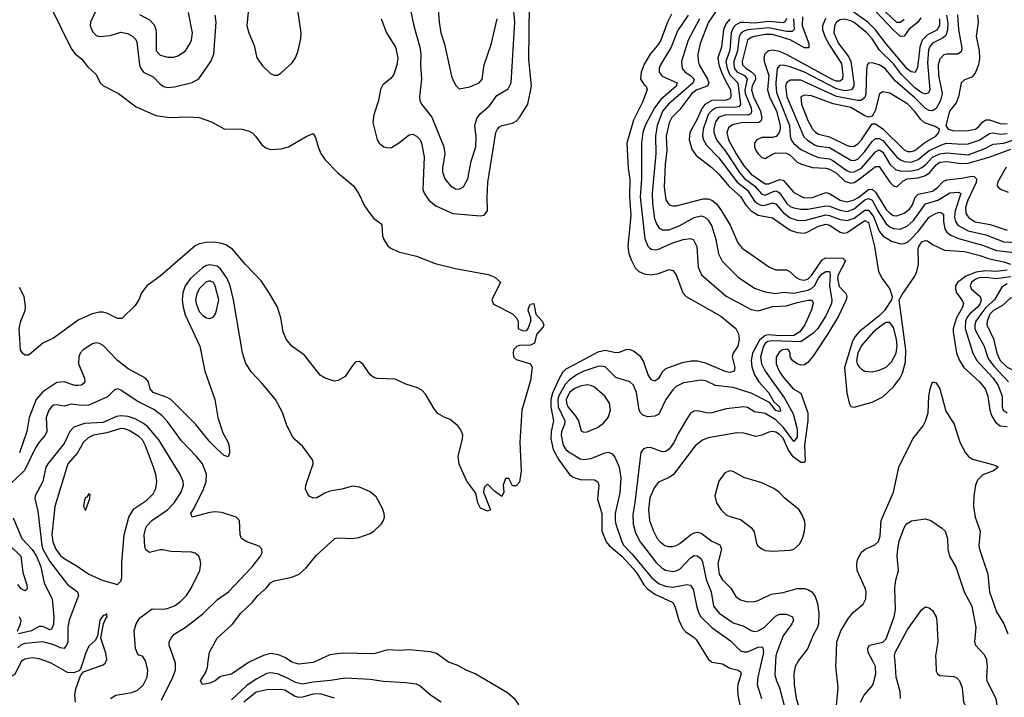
# Model space of a CAD drawing. Header units: inches. Extents: x 884549 to 1028252, y 526810 to 653624.
# Tile 194 of 256: x 936881 to 942413, y 579797 to 583604. Entities that reach past the tile are written whole.
import ezdxf

# ---------------------------------------------------------------- set-up
doc = ezdxf.new("R2010")
doc.units = ezdxf.units.IN
doc.header["$MEASUREMENT"] = 0
for name, color, linetype in [('A9537', 7, 'Continuous'), ('A9538', 7, 'Continuous'), ('A9547', 7, 'Continuous'), ('A9548', 7, 'Continuous')]:
    doc.layers.add(name, color=color, linetype=linetype)

msp = doc.modelspace()

# ---------------------------------------------------------------- linework, layer by layer
at = {"layer": 'A9537', "color": 5}
for points, elevation in [([(936891.7, 580000), (936890, 579998.9), (936854.4, 579925.6), (936830, 579911.6), (936783.7, 579923.7), (936730, 579930.4), (936710, 579940.9), (936704.1, 579950), (936708.1, 580000)], 2180), ([(937236.8, 580000), (937223.4, 579956.6), (937213.4, 579946.6), (937184.2, 579935.8), (937150, 579936), (937056.9, 579990), (937028.1, 580000)], 2180), ([(937194.4, 579770), (937191.3, 579810), (937195.8, 579844.2), (937222.3, 579917.7), (937240.1, 579939.9), (937350, 579980.8), (937361.1, 579990), (937366.1, 580000)], 2180), ([(937391.3, 579790), (937421.2, 579810), (937510, 579824), (937543.1, 579836.9), (937574.2, 579865.8), (937597.7, 579910), (937601.5, 579950), (937588.5, 580000)], 2160), ([(937677.7, 579782.3), (937741.7, 579910), (937756.8, 579950), (937756.8, 579990), (937753.2, 580000)], 2140), ([(938181, 580000), (938166.7, 579993.3), (938070, 579928.3), (938010, 579914), (937978.8, 579890), (937950, 579876.2), (937908.7, 579870), (937897, 579890), (937924.5, 579935.5), (937935.4, 579964.6), (937940.6, 580000)], 2120), ([(938546.8, 580000), (938530, 579992.2), (938450, 579983.7), (938410, 579995), (938402.3, 580000)], 2120), ([(940000, 579440.9), (939987.9, 579447.9), (939930, 579468.3), (939890, 579493.6), (939870, 579515.1), (939840, 579560), (939819.7, 579579.7), (939749.3, 579610), (939710, 579655.3), (939698.7, 579710), (939681.8, 579761.8), (939664.7, 579784.7), (939622.4, 579822.4), (939439.5, 579930), (939389.5, 579950), (939338, 579978), (939290, 579994.5), (939282.4, 580000)], 2120), ([(939249.9, 579769.9), (939189.5, 579809.5), (939130, 579861.8), (939110, 579870.8), (939050, 579878.9), (938925.5, 579885.5), (938850, 579898.2), (938710, 579905.7), (938628.1, 579891.9), (938530, 579883.4), (938470, 579871.1), (938430, 579880.6), (938390, 579903.1), (938330, 579928.5), (938290, 579934.6), (938270, 579930.4), (938210, 579899.3), (938156.2, 579863.8), (938070, 579783.9)], 2140), ([(938650, 579792.1), (938570, 579816.7), (938530, 579815.7), (938470, 579798.6), (938450, 579797.2), (938424.2, 579804.2), (938370, 579838.3), (938350, 579841.9), (938270, 579840.1), (938210, 579825.6), (938140.8, 579770)], 2160)]:
    msp.add_lwpolyline(points, dxfattribs=dict(at, elevation=elevation))
at = {"layer": 'A9538', "color": 5}
for points, elevation in [([(937058.5, 583670), (937170, 583443.2), (937190, 583414.2), (937230, 583381.6), (937261.9, 583341.9), (937310, 583296.9), (937333.4, 583250), (937351.9, 583231.9), (937435.6, 583190), (937534.5, 583114.5), (937646.6, 583066.6), (937724.6, 583055.4), (937830, 583059.1), (937890, 583054.2), (937959.1, 583030), (938030, 582990.5), (938130, 582988.7), (938170, 582978), (938190, 582966.7), (938205.3, 582950), (938240.6, 582900.6), (938264.2, 582884.2), (938290, 582875.9), (938350, 582878.5), (938390.7, 582889.3), (938490, 582948.5), (938530, 582964), (938543.1, 582943.1), (938557.3, 582890), (938573, 582853), (938596.5, 582816.5), (938666.6, 582746.6), (938757, 582670), (938786.8, 582626.8), (938818.8, 582558.8), (938850, 582514.4), (938870, 582488.2), (938910, 582459.1), (938914.9, 582450), (938920.2, 582390), (938927.6, 582370), (938950, 582334), (938962.6, 582322.6), (939010, 582300.3), (939110, 582274.9), (939214.4, 582234.4), (939330, 582206.4), (939512.8, 582172.8), (939550, 582158), (939582, 582130), (939534, 582030), (939542, 582010), (939550, 582002), (939650, 581952), (939672, 581930), (939682, 581910), (939682, 581870), (939710, 581856), (939730, 581858.8), (939738, 581870), (939752, 581910), (939753.2, 581930), (939738, 581970), (939740.9, 581990), (939750, 582006), (939770.4, 582010.4), (939780.7, 581950), (939816.4, 581910), (939826.4, 581890), (939822, 581878), (939784.2, 581835.8), (939772.7, 581787.3), (939750, 581775.1), (939690, 581774.7), (939676, 581770), (939656.3, 581750), (939653.4, 581730), (939654.8, 581710), (939670, 581694.8), (939750, 581670.8), (939760.7, 581650), (939750, 581578), (939703, 581410), (939690.4, 581230), (939698.8, 581070), (939690, 581006), (939670, 580986), (939650, 580986), (939630, 581026), (939610, 581026), (939598, 580990), (939602, 580950), (939590, 580926), (939550, 580954), (939510, 580994), (939490, 580975.3), (939487.3, 580950), (939526.8, 580850), (939510, 580842.4), (939470, 580860.5), (939455.1, 580890), (939444, 580944), (939392.5, 581012.5), (939350, 581108), (939344.5, 581150), (939369.7, 581250), (939369.8, 581270), (939360.4, 581300.4), (939343.3, 581323.3), (939298.8, 581358.8), (939269.2, 581370), (939230, 581392.7), (939210, 581417.2), (939161, 581501), (939141.5, 581521.5), (939116.6, 581536.6), (939050, 581556.5), (938990, 581584.5), (938890, 581588), (938870, 581594), (938850, 581609.7), (938810, 581667.3), (938790, 581683.6), (938770, 581681.6), (938763.7, 581676.3), (938750, 581662), (938710, 581599.5), (938670, 581577), (938650, 581574), (938630, 581578.4), (938592.7, 581592.7), (938570, 581607.3), (938480.4, 581720.4), (938409.6, 581770), (938378.7, 581810), (938360.4, 581850), (938348.1, 581930), (938329, 581990), (938283.2, 582070), (938237.3, 582137.3), (938150, 582228.8), (938075.8, 582315.8), (938038.9, 582338.9), (938010, 582349), (937970, 582355.1), (937930, 582352.7), (937890, 582345), (937866.5, 582333.5), (937670, 582164.2), (937594.6, 582110), (937565.7, 582070), (937550.2, 582029.8), (937530, 581998), (937454.4, 581925.6), (937430, 581925.6), (937374.3, 581954.3), (937350, 581960.6), (937330, 581962), (937288.6, 581951.4), (937210, 581915.3), (937070, 581815.8), (937010, 581786.9), (936936.7, 581723.3), (936930, 581719.4), (936910, 581720.5), (936895.8, 581730), (936885, 581750), (936878.7, 581870), (936886.6, 581910), (936911.3, 581970), (936913.1, 581993.1), (936905.1, 582050), (936879.4, 582099.4)], 2080), ([(938168.4, 583688.4), (938157.7, 583570), (938167.8, 583530), (938198.9, 583458.9), (938213.2, 583390), (938244.2, 583344.2), (938290, 583302.3), (938310, 583292.4), (938330, 583292.3), (938350, 583305.2), (938410, 583359.2), (938430.6, 583390), (938446.2, 583430), (938460.5, 583499.5), (938462.2, 583530), (938441.5, 583670)], 2120), ([(938912.1, 583610), (938942.6, 583530), (938991.8, 583450), (939005.7, 583390), (939000.2, 583350), (938983.4, 583296.6), (938965.9, 583274.1), (938922, 583238), (938907.8, 583212.2), (938896, 583150), (938871.1, 583070), (938865.9, 583025.9), (938889.2, 582930), (938899.7, 582910), (938927.4, 582890), (938950, 582884.7), (938970, 582886.5), (939009.8, 582910), (939070, 582956.5), (939090, 582960.7), (939110, 582950.2), (939130.1, 582930.1), (939139.2, 582910), (939153.1, 582833.1), (939146, 582650), (939152.7, 582630), (939180.2, 582590), (939218.2, 582558.2), (939315.2, 582515.2), (939470, 582502.8), (939490, 582506.3), (939509.8, 582530.2), (939507.4, 582607.4), (939511.8, 582690), (939556.5, 582970), (939564.6, 582990), (939577.2, 583002.8), (939590, 583010.2), (939650, 583023.7), (939670, 583035.1), (939690, 583055.3), (939735.9, 583130), (939757.4, 583230), (939742.2, 583382.2), (939745.6, 583690)], 2120), ([(939065.8, 583710), (939095, 583570), (939128.8, 583450), (939135.3, 583410), (939132.2, 583350), (939139.1, 583270), (939127.2, 583170), (939129.1, 583150), (939139, 583130), (939196.7, 583056.7), (939264.1, 582890), (939270.2, 582850), (939256.3, 582770), (939257.4, 582750), (939269.3, 582710), (939300.9, 582670), (939330, 582653.6), (939350, 582652.4), (939374.5, 582665.5), (939398.5, 582710), (939417, 582810), (939443.2, 582890), (939445.6, 582945.6), (939438.8, 583010), (939448.8, 583050), (939470, 583077), (939520.1, 583119.9), (939560.9, 583179.1), (939624.9, 583215.1), (939642.5, 583250), (939662.7, 583590), (939656.3, 583670)], 2140), ([(939228.5, 583711.5), (939237.1, 583590), (939246.8, 583530), (939266.9, 583466.9), (939307.9, 583287.9), (939318.8, 583258.8), (939333, 583233), (939350, 583216), (939410, 583227), (939462.7, 583250), (939479.6, 583270), (939491.1, 583350), (939530, 583464), (939563.6, 583610)], 2160), ([(937306.5, 583650), (937278, 583590), (937277.7, 583570), (937290, 583537.2), (937310, 583515.9), (937330, 583509.5), (937390, 583515.7), (937450, 583533.9), (937487.5, 583527.5), (937516.5, 583510), (937532.6, 583492.6), (937538.4, 583478.4), (937553.9, 583350), (937560.7, 583330), (937576.3, 583310), (937630, 583283.2), (937670, 583242.3), (937690, 583228.8), (937710, 583223.3), (937750, 583226.7), (937850, 583251.6), (937888.1, 583271.9), (937955.4, 583370), (937971.6, 583410), (937984.9, 583590), (937979.2, 583630)], 2120), ([(937554.1, 583634.1), (937610, 583603.5), (937636.3, 583576.3), (937646.2, 583550), (937648.1, 583530), (937647.5, 583430), (937670, 583405), (937713.5, 583393.5), (937745.4, 583394.6), (937770, 583401), (937810, 583427.7), (937835.5, 583464.5), (937845.7, 583490), (937851.9, 583530), (937830, 583644)], 2140), ([(937940.6, 580000), (937948.2, 580051.8), (937989.7, 580130), (938074, 580206), (938122.8, 580270), (938187.6, 580330), (938219.1, 580370), (938266.8, 580413.2), (938290, 580441.3), (938310, 580452.4), (938410, 580472.2), (938451.2, 580488.8), (938490, 580525.2), (938546, 580594), (938650.7, 580689.3), (938670, 580693.4), (938749.9, 580690.1), (938785.7, 580694.3), (938850, 580718.4), (938870, 580730.2), (938912.3, 580770), (938925.1, 580790), (938929.8, 580810), (938928.7, 580830), (938918.9, 580858.9), (938884, 580924), (938850, 580952.4), (938790, 580978.7), (938750, 580983.7), (938690, 580967.1), (938623.6, 580956.4), (938595.1, 580944.9), (938550, 580917.6), (938530, 580917), (938507.9, 580927.9), (938499.1, 580939.1), (938486.5, 580966.5), (938488, 580990), (938529.6, 581109.6), (938527.8, 581130), (938470, 581207.6), (938426.5, 581246.5), (938409, 581269), (938380.3, 581330), (938356.9, 581396.9), (938317.6, 581470), (938241.9, 581561.9), (938183.5, 581623.5), (938152.2, 581672.2), (938132.4, 581732.4), (938082.5, 582030), (938063.4, 582110), (938046, 582150), (938010, 582205.1), (937990, 582219.4), (937950, 582227.1), (937930, 582222.7), (937907.3, 582210), (937840.3, 582150), (937810.1, 582110), (937796.6, 582070), (937794.2, 582030), (937798.5, 581990), (937810, 581945.8), (937893.4, 581770), (937922, 581630), (937977.4, 581470), (937993.3, 581370), (938022.9, 581282.9), (938050, 581232.4), (938057.2, 581210), (938060.3, 581170), (938052, 581148), (938030, 581156.3), (937990, 581192), (937950, 581233.6), (937871.2, 581330), (937730, 581470.4), (937710, 581482.4), (937629.9, 581510), (937613.6, 581530), (937605, 581570), (937587.6, 581590), (937490, 581643.4), (937463.4, 581663.4), (937430.3, 581690.3), (937350, 581773.9), (937330, 581785.7), (937310, 581788.6), (937290, 581784), (937237.9, 581750), (937221.5, 581730), (937212.4, 581710), (937211, 581670), (937245.5, 581590), (937246.2, 581570), (937239.4, 581560.6), (937228.7, 581551.3), (937210, 581548.3), (937189.9, 581549.9), (937130, 581570.4), (937090, 581566.5), (937010, 581513.9), (936974, 581470), (936933.8, 581370), (936920.8, 581290), (936878.9, 581170)], 2120), ([(940000, 581667.3), (939950, 581640.5), (939930, 581622.2), (939911.2, 581588.8), (939874.4, 581505.6), (939864.5, 581470), (939865.8, 581430), (939879.3, 581350), (939867.7, 581290), (939865.2, 581250), (939878.1, 581190), (939910, 581130.7), (939969.6, 581050), (939990, 581034.1), (940000, 581030.7)], 2120), ([(940000, 581601.6), (939970, 581581), (939945.6, 581554.4), (939910, 581491.3), (939904.6, 581470), (939906.9, 581430), (939943.9, 581350), (939942.4, 581330), (939924.8, 581290), (939922.5, 581270), (939934.8, 581214.8), (939949.6, 581189.6), (939970, 581172.5), (940000, 581155.3)], 2140), ([(937753.2, 580000), (937721.5, 580090), (937721.1, 580110), (937731.1, 580130), (937748.4, 580151.6), (937810, 580190.2), (937910, 580265.5), (937992.8, 580347.2), (938054.8, 580390), (938187.4, 580530), (938233.3, 580590), (938243.6, 580610), (938242, 580630), (938226.7, 580646.7), (938157.2, 580670), (938127.8, 580690), (938120.5, 580710), (938115.1, 580790), (938097.2, 580810), (938015.9, 580835.9), (937979.1, 580839.1), (937950, 580836.5), (937849, 580810), (937842, 580830), (937860.8, 580859.2), (937913.6, 580966.4), (937929.2, 581010), (937931.1, 581051.1), (937908.8, 581108.8), (937875, 581150), (937790, 581238), (937709.6, 581349.6), (937680.3, 581380.3), (937634.9, 581414.9), (937541.4, 581461.4), (937450, 581522.5), (937430, 581529.8), (937414.4, 581525.6), (937375, 581485), (937270, 581438.8), (937230, 581437.5), (937170, 581443.8), (937130, 581433.7), (937090, 581441), (937070, 581438.7), (937059.3, 581430), (937044.5, 581410), (937030.1, 581370), (937033.5, 581290), (937023.5, 581270), (936990, 581231.2), (936970, 581199.9), (936907.7, 581072.3), (936830, 580995.9)], 2140), ([(940000, 581532.1), (939990, 581527.6), (939970, 581509.9), (939951.4, 581470), (939952.7, 581450), (939961.4, 581430), (940000, 581382.5)], 2160), ([(937588.5, 580000), (937586.7, 580006.7), (937570, 580028.2), (937550, 580034.8), (937542.8, 580042.8), (937531.5, 580071.5), (937524.3, 580170), (937535.7, 580210), (937555.4, 580244.6), (937625.4, 580294.6), (937690, 580293.4), (937710, 580297.1), (937750, 580311.7), (937784.9, 580335.1), (937817.4, 580370), (937844.5, 580410), (937893.7, 580510), (937899.1, 580550), (937895.4, 580570), (937887.3, 580590), (937867, 580607), (937847.1, 580612.9), (937730, 580617.3), (937685.6, 580625.6), (937670, 580625.8), (937610, 580610.8), (937590, 580626), (937584.4, 580644.4), (937580.2, 580710), (937589.2, 580750), (937597.2, 580762.8), (937622.5, 580790), (937711.9, 580850), (937748, 580890), (937788.4, 580950), (937801.3, 580990), (937799.9, 581010), (937782.2, 581050), (937663.3, 581243.3), (937598.5, 581318.5), (937576.5, 581336.5), (937530, 581362.2), (937490, 581374.4), (937450, 581379), (937424.6, 581375.4), (937350, 581341.5), (937245, 581335), (937184.8, 581315.2), (937162.1, 581290), (937130, 581223.8), (937038.5, 581110), (937027.3, 581090), (937010, 581009.6), (936968.2, 580930), (936966.6, 580913.4), (936982.6, 580842.6), (937005.1, 580650), (937011.7, 580630), (937050, 580561.2), (937150, 580430.9), (937206.5, 580390), (937211.6, 580370), (937159, 580230), (937150.6, 580189.4), (937150.5, 580110), (937144.6, 580090), (937130, 580071.9), (937110, 580074.5), (937072.2, 580092.2), (937010, 580109.5), (936910, 580099.2), (936890, 580092), (936870, 580076.1)], 2160), ([(936844.8, 580804.8), (936893.3, 580690), (936950, 580627.5), (936974.4, 580590), (936999.9, 580530), (937018, 580438), (937064.2, 580350), (937073.3, 580250), (937070, 580206), (937059.1, 580180.9), (937050, 580175.9), (937010, 580194.6), (936990, 580194.4), (936948.1, 580170), (936873.8, 580153.8)], 2140), ([(936828.1, 580648.1), (936886.9, 580590), (936899.3, 580499.3), (936921.8, 580430), (936922.6, 580410), (936918.6, 580401.4), (936910, 580396.3), (936890, 580407.6), (936871.2, 580431.2)], 2120), ([(936869.2, 580169.2), (936886, 580210), (936888.6, 580228.6), (936879.4, 580250)], 2140), ([(937366.1, 580000), (937370.7, 580009.3), (937364.7, 580044.7), (937337.2, 580130), (937351.8, 580210), (937362.7, 580237.3), (937372.7, 580250), (937370, 580266), (937362, 580258), (937350, 580257.2), (937331.3, 580230), (937318.8, 580141.2), (937304.1, 580115.9), (937270, 580084.5), (937250, 580042.7), (937236.8, 580000)], 2180), ([(939282.4, 580000), (939223.2, 580043.2), (939190, 580052.7), (939070, 580063.4), (939010, 580059.9), (938950, 580063.7), (938870, 580041.9), (938695.1, 580044.9), (938623.9, 580036.1), (938546.8, 580000)], 2120), ([(937028.1, 580000), (936990, 580013.2), (936950, 580019.4), (936910, 580012.1), (936891.7, 580000)], 2180), ([(938402.3, 580000), (938370, 580020.9), (938335.3, 580035.3), (938290, 580042.8), (938250, 580032.3), (938181, 580000)], 2120)]:
    msp.add_lwpolyline(points, dxfattribs=dict(at, elevation=elevation))
for points, elevation in [([(937950, 582136.8), (937926.7, 582130), (937890, 582092.9), (937875.7, 582064.3), (937869.3, 582030), (937871.5, 582010), (937890, 581965.8), (937910, 581941.7), (937930, 581929.3), (937950, 581925.4), (937970, 581934.3), (937983.8, 581956.2), (937999.2, 582030), (937979.9, 582110), (937970, 582127)], 2140), ([(937450, 581307.7), (937370, 581283.7), (937294.7, 581270), (937264.8, 581255.2), (937238.7, 581230), (937205, 581170), (937151.2, 581110), (937078.8, 580870), (937061.8, 580710), (937067.2, 580670), (937083.5, 580630), (937110, 580593.7), (937130, 580577.9), (937198.4, 580538.4), (937268.8, 580490), (937350, 580453.7), (937430, 580430.7), (937449.6, 580450.4), (937455.6, 580470), (937454.7, 580554.7), (937468.2, 580710), (937494, 580810), (937522.8, 580857.2), (937594.8, 580905.2), (937630, 580940.9), (937646, 580970), (937652.2, 581010), (937646, 581050), (937633.3, 581090), (937588.1, 581210), (937570, 581243), (937550, 581261.9), (937495.7, 581295.7), (937470, 581306.2)], 2180), ([(937270, 580941.2), (937257.6, 580922.4), (937250, 580919.5), (937244.6, 580904.6), (937239.3, 580870), (937250, 580847.3), (937274.2, 580914.2), (937277.5, 580937.5)], 2220)]:
    msp.add_lwpolyline(points, close=True, dxfattribs=dict(at, elevation=elevation))
at = {"layer": 'A9547', "color": 5}
for points, elevation in [([(940764, 580000), (940770, 579995.2), (940830, 579985), (940870, 579960.7), (940918, 579950), (940930, 579940.4), (940934.2, 579930), (940915.3, 579870), (940913.5, 579850), (940916.6, 579810), (940939.9, 579690)], 2120), ([(941049, 580000), (941028.7, 579910), (941025.2, 579870), (941048.8, 579790)], 2140), ([(941128, 580000), (941124.2, 579924.2), (941133.1, 579890), (941150.6, 579850), (941181.1, 579730)], 2160), ([(941254, 580000), (941237.7, 579970), (941230.1, 579929.9), (941231.6, 579870), (941244.5, 579790), (941256.3, 579750), (941270, 579729), (941313.6, 579693.6), (941334.3, 579670), (941390, 579555.2), (941410, 579530.3), (941430, 579531.8), (941450, 579556), (941470, 579603.7), (941476.1, 579630), (941468.5, 579730), (941478.9, 579850), (941466.3, 579973.7), (941467.5, 580000)], 2180), ([(941605.7, 579770), (941626.2, 579810), (941673.9, 579866.1), (941691.2, 579930), (941689, 579970), (941674, 580000)], 2160), ([(941830.8, 579790), (941828.5, 579830), (941805.8, 579910), (941799.2, 580000)], 2140), ([(942028.1, 580000), (942030, 579944.9), (942036.9, 579930), (942050, 579920.2), (942130, 579914.7), (942146.8, 579906.8), (942161.5, 579890), (942176.5, 579850), (942183.7, 579770), (942206.3, 579726.3), (942224.4, 579670), (942246, 579626), (942263.4, 579543.4), (942279.5, 579510), (942351.5, 579431.5), (942363.5, 579410), (942369.4, 579349.4), (942422.9, 579210)], 2140), ([(942313.7, 580000), (942317, 579970), (942312.5, 579912.5), (942315, 579890), (942364.8, 579790), (942375.9, 579710), (942388.6, 579670), (942410, 579646), (942459.6, 579610)], 2160)]:
    msp.add_lwpolyline(points, dxfattribs=dict(at, elevation=elevation))
at = {"layer": 'A9548', "color": 5}
for points, elevation in [([(942049.6, 583610), (942048.7, 583571.3), (942034.1, 583545.9), (941981.7, 583518.3), (941951.7, 583488.3), (941937.6, 583450), (941924.5, 583335.5), (941912.1, 583307.9), (941890, 583311.4), (941870, 583326.9), (941748.4, 583468.4), (941690, 583548.1), (941645.9, 583590), (941550, 583658.4)], 2320), ([(941850, 583605.3), (941830, 583588.4), (941810, 583587.9), (941715.8, 583675.8)], 2260), ([(940543.8, 583636.2), (940519.9, 583590), (940483.7, 583490), (940470, 583466), (940423.3, 583410), (940390, 583353.7), (940372.4, 583310), (940368.5, 583270), (940390, 583237.7), (940400.2, 583230), (940407.2, 583210), (940379.7, 583140.3), (940330, 583039.8), (940292.3, 582910), (940299, 582770), (940308.6, 582708.6), (940306.7, 582610), (940314.2, 582505.8), (940298.2, 582330), (940303.8, 582290), (940316, 582256), (940338.4, 582210), (940359, 582190), (940390, 582175.9), (940430, 582171.4), (940470, 582178), (940530, 582201.7), (940550, 582195.8), (940570, 582170.6), (940607.4, 582070), (940624.7, 582050), (940819.5, 581939.5), (940904.5, 581870), (940919.8, 581839.8), (940923.2, 581810), (940915.8, 581770), (940890.2, 581730), (940883.9, 581710), (940898.4, 581650), (940895, 581630), (940870, 581621.7), (940850, 581625), (940734.1, 581674.1), (940690, 581685.4), (940653.7, 581686.3), (940603.9, 581676.1), (940510, 581643.5), (940490, 581623.9), (940470, 581587.9), (940450, 581573.2), (940430, 581580.7), (940412, 581610), (940385.9, 581685.9), (940370, 581710.8), (940330, 581741.6), (940310, 581749.8), (940290, 581750.6), (940250, 581735), (940230, 581732.8), (940170, 581744.9), (940130, 581737.2), (940000, 581667.3)], 2120), ([(940637.2, 583630), (940577.7, 583542.3), (940541, 583450), (940482.3, 583350), (940474.2, 583330), (940473.4, 583310), (940490, 583286.2), (940574.3, 583250), (940569.1, 583230), (940483.6, 583156.4), (940447.2, 583110), (940395.2, 583010), (940382.2, 582970), (940373.7, 582910), (940375.4, 582710), (940366.7, 582610), (940393.5, 582373.5), (940410, 582332.3), (940421.1, 582321.1), (940430, 582314.3), (940450.9, 582310.9), (940470, 582314.8), (940550, 582351.3), (940608.8, 582368.8), (940650, 582374.6), (940666.9, 582366.9), (940685.3, 582330), (940693.1, 582213.1), (940712.1, 582170), (940850, 582051.4), (940990, 581975.3), (941030, 581968.9), (941110, 581992.6), (941190, 581996.1), (941250, 582015.5), (941310, 582028.8), (941329.2, 582029.2), (941337.8, 582017.8), (941339.8, 582010), (941330, 581975.1), (941292.8, 581890), (941264.2, 581850), (941229.6, 581830.4), (941150, 581828.7), (941090, 581834.7), (941070, 581830.4), (941036.7, 581803.3), (940998.9, 581730), (940991.4, 581690), (940993.7, 581653.7), (941008.7, 581610), (941034.8, 581570), (941088.6, 581510), (941117.8, 581457.8), (941150.4, 581430), (941154.7, 581405.3), (941150, 581402.8), (941130, 581409.1), (941093, 581453), (940990, 581506.2), (940890, 581538.2), (940789.5, 581549.5), (940735.6, 581575.6), (940710, 581578.8), (940610, 581563.9), (940570, 581543.9), (940550, 581525.5), (940510.8, 581470), (940471.6, 581388.4), (940450, 581376), (940410, 581372.2), (940382.6, 581382.6), (940370, 581393.5), (940360.9, 581410), (940346.1, 581510), (940330, 581551), (940309.2, 581569.2), (940230, 581593.8), (940170, 581654), (940150, 581658.6), (940130, 581656.2), (940050, 581628.8), (940010, 581608.5), (940000, 581601.6)], 2140), ([(940701.2, 583610), (940637.1, 583490), (940600.1, 583370), (940603, 583330), (940620.1, 583310), (940650, 583290.9), (940670.9, 583270), (940664.3, 583250), (940525.6, 583130), (940492.1, 583090), (940461.9, 583010), (940452.9, 582950), (940456, 582850), (940435.3, 582630), (940435.6, 582570), (940447.6, 582487.6), (940458.3, 582458.3), (940473.8, 582433.8), (940490, 582423.3), (940530, 582424.2), (940590, 582448.2), (940670, 582492.8), (940710, 582501.5), (940730, 582495.5), (940750, 582477.7), (940770, 582443.6), (940793.2, 582370), (940808.1, 582288.1), (940828.4, 582248.4), (940918.3, 582158.3), (941010, 582096.6), (941070, 582075), (941126.6, 582066.6), (941170, 582073.4), (941230, 582068.5), (941310, 582084.5), (941330, 582093.8), (941345.9, 582110), (941370, 582152.4), (941390, 582176.5), (941410, 582190.1), (941430.5, 582190.5), (941434.2, 582174.2), (941431.6, 582110), (941444.4, 582030), (941442.4, 582010), (941410, 581940.9), (941365.6, 581870), (941338.1, 581841.9), (941270, 581794.8), (941110, 581800.5), (941084.5, 581795.5), (941070, 581784.6), (941060.9, 581770), (941042.7, 581710), (941048.4, 581670), (941069.8, 581629.8), (941177.7, 581477.7), (941227.4, 581390), (941250, 581304), (941250, 581259.1), (941230, 581235.2), (941173.2, 581313.2), (941130, 581357), (941070, 581391.7), (941010, 581400.8), (940970, 581424.7), (940950, 581429.8), (940850, 581418), (940770, 581395.3), (940750, 581394.6), (940690, 581406), (940670, 581405.1), (940660.4, 581399.6), (940650, 581393), (940632.6, 581367.4), (940581.2, 581278.8), (940558.4, 581230), (940530, 581191.7), (940510, 581178.9), (940490, 581175.9), (940430, 581198.7), (940410, 581200.4), (940385.9, 581194.1), (940370, 581173.2), (940337.5, 580890), (940325.1, 580825.1), (940328.3, 580770), (940341.4, 580721.4), (940367.3, 580670), (940456, 580556), (940490, 580523.3), (940510, 580512.2), (940550, 580504.8), (940570, 580508.1), (940590, 580518), (940650, 580581.7), (940670, 580594), (940690, 580591.8), (940710, 580575.5), (940717.7, 580557.7), (940738.4, 580458.4), (940766.4, 580390), (940779.9, 580310), (940810.1, 580270.1), (940890, 580215.4), (940950, 580196.3), (940990, 580172.4), (941010, 580167.8), (941030, 580171.3), (941063.7, 580190), (941126.8, 580253.2), (941150, 580263.7), (941190, 580263.8), (941222.6, 580250), (941228.3, 580230), (941220.2, 580210), (941170, 580143.1), (941135.4, 580050), (941129.5, 580029.5), (941128, 580000)], 2160), ([(940792.8, 583650), (940750.4, 583589.6), (940704.8, 583470), (940692, 583410), (940692.2, 583372.2), (940697.9, 583350), (940745.5, 583270), (940753, 583250), (940750, 583239.3), (940744.7, 583230), (940686.2, 583210), (940656.7, 583190), (940590, 583100.4), (940545.1, 583054.9), (940530, 583025.3), (940513.5, 582950), (940516.8, 582870), (940508.1, 582790), (940502.9, 582662.9), (940511.7, 582591.7), (940530, 582564.7), (940550, 582558.6), (940570, 582559.4), (940721.8, 582598.2), (940750, 582597.6), (940770, 582590.5), (940795.5, 582570), (940823.6, 582530), (940873.1, 582450), (940916.3, 582350), (940940, 582320), (941094.1, 582214.1), (941130, 582198.6), (941190, 582199.5), (941210, 582188.6), (941238.8, 582158.8), (941264.6, 582144.6), (941290, 582141.7), (941311.3, 582148.7), (941330, 582167.6), (941390, 582255.2), (941410, 582266), (941505.1, 582265.1), (941520.4, 582250), (941480.4, 582170), (941476.3, 582150), (941485.7, 582105.7), (941524.4, 582064.4), (941528.7, 582050), (941524.5, 582030), (941481, 581939), (941421.3, 581838.7), (941341.7, 581718.3), (941310, 581677.7), (941290, 581664.9), (941270, 581664.2), (941250, 581671.5), (941222.2, 581690), (941210.5, 581710), (941210.4, 581730), (941204.2, 581744.2), (941192.7, 581752.7), (941166, 581750), (941150, 581738.8), (941131.6, 581708.4), (941131.5, 581670), (941148.6, 581630), (941170, 581596.6), (941227.7, 581530), (941270, 581506.7), (941310, 581394.9), (941309.6, 581350), (941290, 581213.2), (941294.7, 581125.3), (941290, 581116.5), (941270, 581116), (941227.6, 581147.6), (941198.1, 581190), (941170, 581253.4), (941150, 581274.6), (941130, 581287.2), (941110, 581290.9), (941090, 581287.9), (941050, 581269.2), (941017.7, 581262.3), (940950, 581281.4), (940910, 581283.8), (940750, 581254.8), (940717.4, 581242.6), (940676.4, 581210), (940555, 581050), (940530, 581031.6), (940470, 581005.3), (940445.3, 580974.7), (940421.3, 580918.7), (940414.4, 580850), (940419.6, 580790), (940441.4, 580730), (940462.8, 580690), (940479.3, 580670), (940504.9, 580650), (940524.3, 580644.3), (940550, 580644.1), (940570, 580650.8), (940590, 580661.7), (940650, 580710.1), (940670, 580720.7), (940690, 580724.3), (940710, 580720.4), (940770, 580675.1), (940814.6, 580654.6), (940823.3, 580630), (940803.8, 580550), (940811.7, 580490), (940830, 580457.6), (940875.8, 580410), (940904.2, 580364.2), (940930, 580344.7), (940970, 580333.7), (941010, 580335.4), (941030, 580340.6), (941103, 580377), (941170, 580385.5), (941250, 580408.9), (941290, 580408.7), (941310, 580403), (941331, 580390), (941350, 580363.1), (941363.7, 580323.7), (941370.8, 580270), (941368.9, 580210), (941363.8, 580190), (941340.2, 580150), (941306.4, 580070), (941256.1, 580003.9), (941254, 580000)], 2180), ([(940870, 583607.6), (940850, 583583.4), (940836.2, 583550), (940823.2, 583450), (940804.4, 583390), (940810, 583350), (940824.4, 583310), (940844.3, 583264.3), (940875.3, 583210), (940877.3, 583170), (940870, 583160.3), (940850, 583152.1), (940769.4, 583150.6), (940731.3, 583128.7), (940714.4, 583105.6), (940690, 583049.9), (940646.4, 582970), (940642.5, 582930), (940657.7, 582877.7), (940682, 582842), (940770, 582774.8), (940810, 582736.4), (940867.8, 582667.8), (940930.8, 582610.8), (940961.4, 582561.4), (940990, 582530.8), (941030, 582506.7), (941110, 582490.6), (941210, 582421.7), (941250, 582408.3), (941290, 582405.8), (941310, 582412), (941370, 582445.1), (941410, 582454.9), (941430, 582449.8), (941490, 582410.1), (941510, 582404.6), (941530, 582408.4), (941630, 582475.4), (941650, 582464.8), (941684, 582330), (941705.4, 582190), (941727.5, 582150), (941770.2, 582090), (941782.2, 582050), (941779.7, 582030), (941740.5, 581970), (941710, 581940.1), (941597.5, 581850), (941574.7, 581825.3), (941561.1, 581798.9), (941515.4, 581650), (941528.7, 581508.7), (941540.9, 581450), (941550.3, 581430.3), (941570, 581427.2), (941670, 581455.2), (941730, 581484.7), (941790, 581541.6), (941828.1, 581591.9), (941841.9, 581618.1), (941858.5, 581681.5), (941860.5, 581750), (941822.3, 582030), (941838.8, 582061.2), (941910, 582164.2), (941921.9, 582190), (941931.9, 582230), (941930, 582318.7), (941932.7, 582330), (941950, 582355.5), (941970, 582364.1), (941981.5, 582361.5), (942010, 582341.4), (942077, 582310), (942190, 582301.7), (942270, 582282.1), (942330, 582260.2), (942410, 582244.3), (942448.4, 582230)], 2220), ([(941189.3, 583610.7), (941183.4, 583596.6), (941172.5, 583587.5), (941090, 583594.7), (941010, 583584.6), (940950, 583588.9), (940930, 583587.7), (940904.4, 583575.6), (940890, 583559.4), (940878.5, 583530), (940870, 583433.5), (940848.5, 583370), (940855.5, 583330), (940870, 583295.1), (940915.4, 583250), (940931.7, 583128.3), (940922.6, 583117.4), (940907.9, 583112.1), (940810, 583111.5), (940790, 583106.3), (940767.2, 583092.8), (940750, 583071.8), (940741, 583050), (940721.3, 582990), (940718, 582950), (940722.2, 582930), (940739.1, 582899.1), (940810, 582828.3), (940911.9, 582691.9), (940970, 582647), (941010, 582585.6), (941030, 582569.1), (941050, 582560.8), (941070, 582561.4), (941110, 582575.4), (941130, 582569.2), (941170, 582520.9), (941210, 582490.4), (941250, 582478.1), (941290, 582476.1), (941410, 582507.1), (941430, 582504.7), (941490, 582481.9), (941530, 582476.1), (941570, 582489.3), (941630, 582534.7), (941650, 582534.6), (941678.6, 582498.6), (941710, 582415.5), (941729.8, 582389.8), (941779.7, 582359.7), (941830, 582344.6), (941850, 582346.5), (941870, 582355), (941890, 582373.7), (941930, 582414.3), (941990, 582495.5), (942030, 582517.4), (942050, 582522.1), (942059.6, 582519.6), (942070.9, 582510.9), (942071.2, 582470), (942079.2, 582430), (942090.1, 582410.1), (942112.8, 582392.8), (942155.5, 582375.5), (942290, 582337.4), (942370, 582307.9), (942470, 582295.6)], 2240), ([(941228.8, 583610), (941232.7, 583550), (941221.5, 583538.5), (941190, 583538.8), (941090, 583558.2), (940972.5, 583547.5), (940950, 583540.5), (940933.1, 583526.9), (940924, 583510), (940914.1, 583430), (940893.3, 583370), (940892.6, 583350), (940898, 583330), (940910.4, 583310.4), (940953.2, 583290), (940968.9, 583270), (940955.6, 583210), (940958, 583190), (940990.3, 583110), (940993.6, 583086.4), (940987.3, 583072.7), (940972.3, 583067.7), (940850.5, 583069.5), (940810, 583056), (940790, 583029.8), (940781.4, 582990), (940781.8, 582970), (940796.7, 582930), (940850, 582859.7), (940925.3, 582745.3), (940952.5, 582712.5), (941009.4, 582670), (941050, 582624), (941070, 582618.6), (941110, 582638.1), (941130, 582643.5), (941139.1, 582639.1), (941150, 582632), (941192, 582572), (941210, 582555.7), (941230, 582546.8), (941270, 582539.7), (941310, 582539.8), (941410, 582558.5), (941430, 582556.7), (941490, 582534.7), (941530, 582527.3), (941570, 582542.3), (941630, 582592.5), (941650, 582599.5), (941670.6, 582590.6), (941702.9, 582530), (941750, 582457.5), (941770, 582440.8), (941790, 582431.8), (941830, 582427.4), (941870, 582447), (941903.4, 582476.6), (941970, 582569.6), (942039.8, 582590), (942107.8, 582632.2), (942155.5, 582635.5), (942168.4, 582628.4), (942137.6, 582530), (942133.8, 582493.8), (942138.9, 582470), (942152.9, 582450), (942210, 582418.3), (942310, 582396.1), (942410, 582356.8), (942490, 582351.9)], 2260), ([(941279.9, 583620.1), (941277.8, 583570), (941315.6, 583470), (941314.6, 583445.4), (941290, 583445.8), (941210.4, 583490.4), (941110, 583520.5), (941070, 583520.9), (941009.5, 583510.5), (940990, 583503.9), (940971.1, 583488.9), (940940.7, 583370), (940942.9, 583350), (940962.3, 583330), (940991.9, 583311.9), (941012.4, 583290), (941015.3, 583270), (940996, 583230), (940992.1, 583210), (941003.7, 583170), (941043.8, 583090), (941051.2, 583048.8), (941045.9, 583034.1), (941033.6, 583026.4), (940935, 583025), (940885.6, 583014.4), (940863.3, 582996.7), (940853.8, 582970), (940864.3, 582930), (940906.9, 582850), (940950, 582783.8), (940990, 582737.1), (941070, 582683), (941090, 582681.7), (941150, 582705.7), (941170, 582702.1), (941230, 582632.8), (941284.8, 582604.8), (941330, 582603.1), (941410, 582633.8), (941430, 582628.1), (941490, 582589.5), (941530, 582581.2), (941570, 582592.2), (941590, 582602.9), (941650, 582650), (941670, 582652.4), (941690, 582635), (941750, 582538.2), (941770, 582516.9), (941790, 582503.8), (941810, 582501.5), (941850, 582516.4), (941880.1, 582539.9), (941896.5, 582563.5), (941912.6, 582607.4), (941930, 582623.7), (942010, 582641.7), (942038.4, 582661.6), (942070, 582694.6), (942090, 582705), (942174.5, 582714.5), (942230, 582725.8), (942244.2, 582724.2), (942257, 582710), (942254.4, 582690), (942207.3, 582590), (942194.3, 582550), (942196.9, 582516.9), (942212.3, 582492.3), (942250, 582468.7), (942333.1, 582453.1), (942430, 582421.7)], 2280), ([(941408.4, 583611.6), (941391.3, 583570), (941391.3, 583550), (941404.3, 583510), (941430, 583461.8), (941497.5, 583357.5), (941506.3, 583293.7), (941503.1, 583270), (941490, 583259.4), (941470, 583259.5), (941450, 583266.8), (941190, 583408.5), (941150, 583424.7), (941110, 583433), (941090, 583429.4), (941078.7, 583421.3), (941067.9, 583410), (941062.9, 583390), (941064.3, 583370), (941089.5, 583290), (941082.3, 583210), (941094.7, 583170), (941132.9, 583090), (941153.2, 583010), (941153.2, 582990), (941148.4, 582970), (941131.3, 582948.7), (941110, 582943.3), (941050, 582942.5), (941022.4, 582930), (941010.1, 582909.9), (941010.1, 582890), (941017.7, 582870), (941030, 582850.1), (941050, 582830.7), (941070, 582824), (941110, 582848.4), (941130, 582855.5), (941190, 582853.9), (941210, 582842.4), (941250, 582803.7), (941272.7, 582792.7), (941334.5, 582774.5), (941410, 582770.3), (941430, 582765.1), (941470, 582741.4), (941517.4, 582697.4), (941550, 582685.1), (941570, 582689.5), (941590, 582702), (941690, 582779.9), (941710, 582778.6), (941770, 582691), (941790, 582671.2), (941810, 582665.3), (941843.3, 582696.7), (941867.6, 582710), (941930, 582715.3), (941970.7, 582729.3), (941994.3, 582745.7), (942031, 582789), (942050, 582803), (942090, 582807.2), (942170, 582796.6), (942210, 582797.9), (942327.2, 582832.8), (942450, 582876)], 2320), ([(942089.1, 583630), (942095.4, 583584.6), (942094.1, 583545.9), (942084, 583516), (942070, 583502.1), (942010, 583473), (941993.2, 583450), (941987.3, 583432.7), (941981, 583361), (941993.9, 583210), (941987.1, 583192.9), (941970, 583185.6), (941950, 583192.6), (941910, 583221.2), (941836, 583296), (941790, 583356.5), (941712.7, 583432.7), (941670, 583496.6), (941640.8, 583530), (941570, 583587.8), (941550, 583598.6), (941513.4, 583606.6), (941490, 583602.7), (941470, 583589.9), (941458.2, 583570), (941455.7, 583530), (941481.8, 583470), (941537.2, 583397.2), (941550, 583370), (941567.3, 583250), (941567.1, 583230), (941554.6, 583210), (941514.8, 583205.2), (941470, 583215.5), (941290, 583310.2), (941210, 583340.1), (941170, 583349.5), (941150, 583346.2), (941137.2, 583330), (941129.1, 583249.1), (941130.5, 583210), (941135.9, 583190), (941205.4, 583010), (941210.7, 582950), (941216.2, 582930), (941228.3, 582910), (941270, 582875.4), (941340.6, 582840.6), (941370, 582830.4), (941430, 582822.2), (941450, 582813.2), (941530, 582755.7), (941550, 582747.1), (941570, 582748.9), (941610, 582770.1), (941690, 582862.4), (941710, 582872.4), (941730, 582860.5), (941770, 582792), (941802.4, 582762.4), (941833.1, 582753.1), (941890, 582754.3), (941930, 582763.5), (941950, 582773.8), (941971.7, 582790), (942010, 582831.1), (942050, 582851.1), (942090, 582857.2), (942210, 582845), (942300.9, 582879.1), (942350, 582905.5), (942410, 582910.3), (942467.2, 582930)], 2340), ([(942150.9, 583630.9), (942154.9, 583550), (942175.2, 583444.8), (942170, 583424.2), (942150, 583410.6), (942090, 583410.3), (942073.7, 583406.3), (942050, 583382.8), (942042.1, 583350), (942043.6, 583290), (942064, 583190), (942055.5, 583150), (942030, 583104.7), (942010, 583092.3), (941990, 583093.7), (941970, 583105.8), (941910, 583164.9), (941800.8, 583260.8), (941743.8, 583330), (941710, 583350.3), (941670, 583361.8), (941650, 583360.5), (941642.8, 583350), (941638.1, 583321.9), (941634.9, 583185.1), (941630, 583167.6), (941609.4, 583150.6), (941590, 583149.7), (941470, 583173.6), (941270, 583265.3), (941210, 583264.4), (941190.1, 583250), (941183.8, 583230), (941191.8, 583170), (941286.3, 582946.3), (941306.9, 582926.9), (941350, 582899.7), (941370, 582893), (941430, 582886.6), (941550, 582814.6), (941570, 582812.9), (941590, 582820.8), (941630, 582863.7), (941670, 582919.7), (941690, 582937.7), (941710, 582937.6), (941730, 582925.6), (941810, 582832.4), (941830, 582817.1), (941850, 582807.2), (941890, 582803.5), (941930, 582818.8), (941990.3, 582870), (942070, 582905.7), (942090, 582910.4), (942175.8, 582904.2), (942210, 582906.1), (942271.7, 582928.3), (942330, 582965.6), (942350, 582968.5), (942390, 582961.2), (942430, 582965.1)], 2360), ([(941944.5, 583615.5), (941926.9, 583590), (941877.2, 583550), (941850, 583511.1), (941830, 583510.4), (941790, 583545.3), (941690.8, 583650)], 2280), ([(942263.3, 583630), (942266.9, 583590), (942255.5, 583510), (942271.7, 583430), (942273.3, 583386.7), (942268.7, 583350), (942250, 583303), (942230, 583280.5), (942190, 583266), (942170.2, 583249.8), (942156.6, 583170), (942142.2, 583137.8), (942105.3, 583090), (942084.9, 583010), (942098.4, 582990), (942130, 582980.8), (942210, 582980.9), (942250.4, 582989.6), (942270, 583003.7), (942290.8, 583029.2), (942310, 583041.7), (942330, 583042.3), (942390, 583021.4), (942410, 583018.5), (942430, 583022)], 2380), ([(942423.4, 582776.6), (942374.8, 582690), (942373.6, 582670), (942380.7, 582660.7), (942396.4, 582650), (942435.6, 582635.6)], 2320), ([(942430, 582196.5), (942370, 582188.7), (942310, 582193.4), (942254.6, 582185.4), (942197.4, 582162.6), (942150, 582128.5), (942139.1, 582110), (942138.4, 582090), (942145.2, 582070), (942174.7, 582030), (942183.8, 582010), (942179, 581990), (942143.7, 581930), (942126.5, 581870), (942126.2, 581850), (942145.1, 581730), (942160.7, 581690), (942185.1, 581650), (942273.6, 581570), (942305.8, 581530), (942321.5, 581490), (942332.5, 581410), (942341, 581381), (942362.8, 581342.8), (942390, 581322.7), (942430, 581317.9)], 2220), ([(942450, 582158.9), (942368.3, 582148.3), (942310, 582156.6), (942270, 582154), (942252.6, 582147.4), (942228.6, 582130), (942220.5, 582110), (942229.5, 582089.5), (942277.6, 582050), (942283.3, 582030), (942276.6, 582010), (942262.3, 581990), (942218.3, 581950), (942203.2, 581930), (942195.3, 581910), (942193, 581870), (942237, 581730), (942259.4, 581690), (942350.1, 581590), (942377.9, 581550), (942401.8, 581490), (942400.8, 581430), (942406.6, 581410), (942430, 581394.8)], 2240), ([(942430, 582119.4), (942399.1, 582100.9), (942358.3, 582030), (942310, 581986.7), (942280.8, 581950), (942253.9, 581910), (942247.5, 581890), (942247.3, 581870), (942254.2, 581850), (942299.4, 581770), (942319, 581710), (942330.4, 581690), (942356.3, 581656.3), (942437.6, 581570)], 2260), ([(941467.5, 580000), (941472.8, 580110), (941494.2, 580170), (941537.1, 580242.9), (941564.9, 580275.1), (941619.8, 580320.2), (941635.1, 580350), (941636.2, 580390), (941630.8, 580410), (941587.3, 580510), (941584.1, 580544.1), (941588.2, 580571.8), (941610, 580613.7), (941630.7, 580629.3), (941685.5, 580654.5), (941707.1, 580672.9), (941714.7, 580705.3), (941721.2, 580790), (941790.3, 580949.7), (941820.4, 581090), (941899.9, 581250), (941957.5, 581322.5), (941971.2, 581348.8), (941985.2, 581394.8), (941988.9, 581490), (941996.8, 581530), (942010, 581570.5), (942030, 581564.9), (942051.7, 581530), (942085.5, 581405.5), (942131.8, 581331.8), (942162.9, 581230), (942195, 581170), (942212.8, 581150), (942235.2, 581135.2), (942334, 581110), (942370, 581098.5), (942378.5, 581090), (942352.4, 581070), (942292.9, 581047.1), (942262.4, 581017.6), (942251.5, 580988.5), (942241.1, 580930), (942239.8, 580870), (942250.2, 580810), (942276.6, 580730), (942270.2, 580650.2), (942273.1, 580630), (942319.8, 580490), (942329.4, 580390), (942370, 580277.6), (942411.2, 580210), (942433.3, 580153.3)], 2180), ([(940000, 581382.5), (940001.1, 581381.1), (940020.1, 581350), (940035.1, 581295.1), (940050, 581286.2), (940070, 581288.5), (940127.5, 581312.5), (940162, 581338), (940188.1, 581370), (940199.8, 581410), (940194.6, 581450), (940168.2, 581490), (940110, 581539.9), (940090, 581549.9), (940070, 581552.9), (940030, 581545.5), (940000, 581532.1)], 2160), ([(940000, 581155.3), (940030, 581138), (940050, 581132.5), (940090, 581138.8), (940170, 581171.8), (940190, 581174.5), (940210, 581166), (940225.7, 581145.7), (940249, 581090), (940258, 581030), (940253.4, 580946.6), (940226.8, 580830), (940225.8, 580790), (940230.5, 580770), (940263.6, 580670), (940274.8, 580650), (940322.5, 580602.5), (940430, 580471.4), (940470, 580437.4), (940510, 580420.9), (940550, 580416.7), (940630, 580430.6), (940650, 580428.1), (940665.2, 580405.2), (940684.7, 580304.7), (940696.6, 580270), (940708.7, 580250), (940770, 580188.7), (940875.1, 580115.1), (940930, 580059.1), (940950, 580053), (940970, 580053.6), (941030, 580078.3), (941050, 580081.8), (941056.1, 580076.1), (941060.3, 580050), (941049, 580000)], 2140), ([(940000, 581030.7), (940030, 581020.5), (940110, 581018.9), (940128.5, 581008.5), (940134.2, 580990), (940127.3, 580910), (940150.8, 580830.8), (940151, 580731), (940176.1, 580670), (940193.4, 580650), (940263.3, 580590), (940330, 580518.9), (940352.6, 580490), (940388.6, 580428.6), (940407.6, 580407.6), (940450, 580377.7), (940550.2, 580330), (940562.2, 580310), (940585.2, 580230), (940605.1, 580185.1), (940624.5, 580164.5), (940670, 580133.9), (940681.4, 580121.4), (940750.7, 580010.7), (940764, 580000)], 2120), ([(941674, 580000), (941649, 580050), (941646.5, 580073.5), (941655.6, 580090), (941730, 580106.5), (941750, 580125.2), (941794.9, 580250), (941800.9, 580290), (941798.4, 580410), (941803.6, 580456.4), (941818.8, 580510), (941811.7, 580590), (941814.2, 580630), (941822.6, 580677.4), (941850.7, 580750), (941862.3, 580770), (941891.8, 580788.2), (941970, 580799.7), (942001.1, 580790), (942060.3, 580750), (942081.7, 580730), (942094, 580690), (942095.8, 580630), (942104.9, 580590), (942140.2, 580530), (942187.6, 580390), (942230.2, 580310), (942252.6, 580190), (942244.9, 580110), (942251.4, 580090), (942298.9, 580038.9), (942312.3, 580012.3), (942313.7, 580000)], 2160), ([(941799.2, 580000), (941797, 580030), (941799.9, 580050), (941870, 580178), (941950, 580290.6), (941970, 580304.9), (941990, 580300.3), (942010, 580284.6), (942030, 580250.4), (942034.4, 580225.6), (942039, 580110), (942027.1, 580030), (942028.1, 580000)], 2140)]:
    msp.add_lwpolyline(points, dxfattribs=dict(at, elevation=elevation))
for points, elevation in [([(941730, 583199.2), (941712.6, 583187.4), (941687.2, 583092.8), (941670, 583062.6), (941650, 583056.2), (941630, 583063.6), (941550, 583111.4), (941451.9, 583131.9), (941330, 583176.5), (941290, 583180.8), (941269.6, 583170.4), (941274.1, 583130), (941310, 583037), (941336.2, 582990), (941350, 582974.3), (941370, 582961.2), (941430, 582946.7), (941530, 582896.6), (941550, 582891.3), (941570, 582893.6), (941590, 582906.4), (941610, 582929.1), (941670, 583019.6), (941690, 583020.1), (941730, 582991.5), (941850, 582873.1), (941870, 582864.5), (941890, 582863.6), (941910, 582869.7), (941966.3, 582913.7), (942029.2, 582950), (942045, 582970), (942048.6, 582990), (942024, 583004), (941964.9, 583024.9), (941943.5, 583043.5), (941908.7, 583090), (941870.8, 583130), (941770, 583191.2)], 2380), ([(942450, 582041.3), (942402.1, 581997.9), (942351.9, 581970), (942331.3, 581950), (942316, 581910), (942314.8, 581890), (942351.7, 581811.7), (942370.7, 581730), (942390.5, 581690.5), (942430, 581652.2), (942470, 581631.2), (942490, 581626.4), (942510, 581630.1), (942530, 581646.5), (942596.6, 581750), (942658.3, 581810), (942668.6, 581830), (942659, 581850), (942565.2, 581950), (942503, 582003), (942470, 582039.2)], 2280), ([(941750, 581902.4), (941730, 581891.6), (941678, 581850), (941610, 581774.1), (941590, 581731.5), (941583.4, 581690), (941587.2, 581670), (941595.6, 581655.6), (941610, 581640.6), (941630, 581630.1), (941670, 581625.7), (941710, 581635.5), (941750, 581652.8), (941778.5, 581681.5), (941804.8, 581730), (941811.2, 581770), (941806.8, 581810), (941790, 581875.5), (941770, 581902.3)], 2240), ([(940870, 581069.1), (940842.2, 581057.8), (940808.8, 581011.2), (940785.9, 580930), (940795.4, 580890), (940822.5, 580850), (940850, 580823.3), (940870, 580812.5), (940930, 580796.3), (940991.6, 580751.6), (941007.8, 580727.8), (941021.5, 580661.5), (941028.6, 580648.6), (941050, 580630.8), (941070, 580623.1), (941110, 580618), (941210, 580624.3), (941230, 580630.2), (941262.3, 580657.7), (941279.9, 580690), (941290.6, 580730), (941294.5, 580770), (941289.9, 580789.9), (941279.1, 580819.1), (941259.7, 580850), (941178.5, 580918.5), (941148.4, 580950), (941118.7, 580970), (941050, 581002.9), (940950, 581033.1), (940890, 581066.5)], 2220)]:
    msp.add_lwpolyline(points, close=True, dxfattribs=dict(at, elevation=elevation))

doc.saveas('drawing.dxf')
